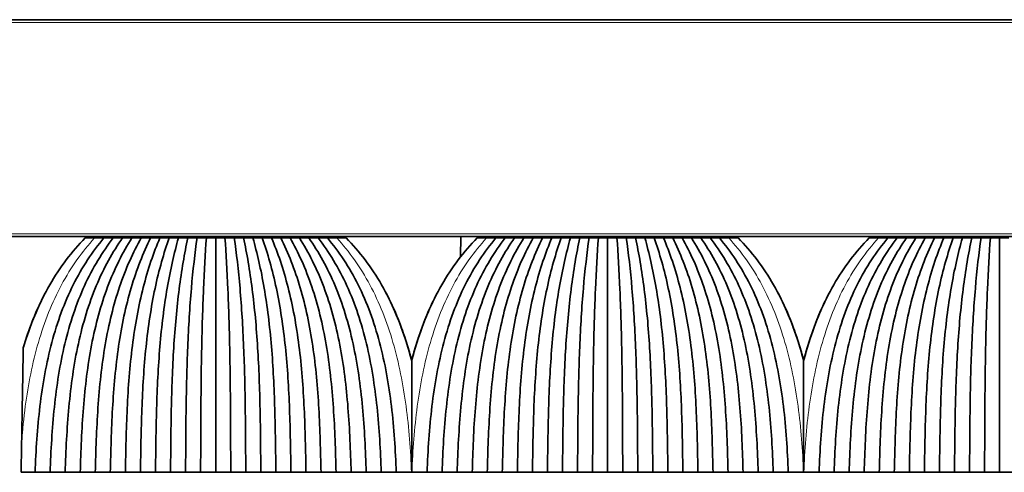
# Model space of a CAD drawing. Header units: millimetres. Extents: x -5 to 4200, y 0 to 2970.
# Tile 10 of 96: x 672 to 742, y 1592 to 1624. Entities that reach past the tile are written whole.
import ezdxf

# ---------------------------------------------------------------- set-up
doc = ezdxf.new("R2010")
doc.units = ezdxf.units.MM
doc.layers.add('1', color=7, linetype='Continuous', true_color=0xffffff)

msp = doc.modelspace()

# ---------------------------------------------------------------- linework, layer by layer
at = {"layer": '1', "color": 155, "linetype": 'Continuous', "lineweight": 35, "true_color": 0x4c7299}
for p, q in [((111.92, 1623.97), (1371.92, 1623.97)), ((111.92, 1608.47), (1371.92, 1608.47)), ((679.158, 1608.37), (679.16, 1608.47)), ((692.683, 1608.37), (692.681, 1608.47)), ((703.424, 1608.47), (703.411, 1607.016)), ((707.158, 1608.37), (707.16, 1608.47)), ((720.683, 1608.37), (720.681, 1608.47)), ((735.158, 1608.37), (735.16, 1608.47))]:
    msp.add_line(p, q, dxfattribs=at)
at = {"layer": '1', "color": 155, "linetype": 'Continuous', "lineweight": 18, "true_color": 0x4c7299}
for p, q in [((111.92, 1623.77), (1371.92, 1623.77)), ((111.92, 1608.67), (1371.92, 1608.67)), ((681.17, 1608.37), (681.17, 1608.47)), ((690.67, 1608.37), (690.67, 1608.47)), ((709.17, 1608.37), (709.17, 1608.47)), ((718.67, 1608.37), (718.67, 1608.47)), ((737.17, 1608.37), (737.17, 1608.47))]:
    msp.add_line(p, q, dxfattribs=at)
msp.add_open_spline([(672.059, 1593.809), (672.124, 1594.658), (672.368, 1597.072), (673.132, 1600.974), (674.779, 1605.149), (676.387, 1607.407), (677.273, 1608.37)], degree=3, knots=[0, 0, 0, 0, 0.152181, 0.434787, 0.717394, 1, 1, 1, 1], dxfattribs=at)
at = {"layer": '1', "color": 155, "linetype": 'Continuous', "lineweight": 35, "true_color": 0x4c7299}
for points, knots in [([(676.605, 1608.37), (675.651, 1607.407), (673.934, 1605.149), (672.703, 1602.241), (672.215, 1600.638), (672.176, 1600.506)], [0, 0, 0, 0, 0.478553, 0.957106, 1, 1, 1, 1]), ([(699.92, 1599.58), (699.806, 1600.026), (699.26, 1601.953), (697.907, 1605.149), (696.19, 1607.407), (695.235, 1608.37)], [0, 0, 0, 0, 0.129176, 0.564588, 1, 1, 1, 1]), ([(704.605, 1608.37), (703.651, 1607.407), (701.934, 1605.149), (700.581, 1601.953), (700.035, 1600.026), (699.92, 1599.58)], [0, 0, 0, 0, 0.435412, 0.870824, 1, 1, 1, 1]), ([(727.92, 1599.58), (727.806, 1600.026), (727.26, 1601.953), (725.907, 1605.149), (724.19, 1607.407), (723.235, 1608.37)], [0, 0, 0, 0, 0.129176, 0.564588, 1, 1, 1, 1]), ([(732.605, 1608.37), (731.651, 1607.407), (729.934, 1605.149), (728.581, 1601.953), (728.035, 1600.026), (727.92, 1599.58)], [0, 0, 0, 0, 0.435412, 0.870824, 1, 1, 1, 1]), ([(673.69, 1604.326), (673.119, 1603.223), (672.608, 1601.945), (672.205, 1600.613), (672.176, 1600.513)], [0, 0, 0, 0, 0.924749, 1, 1, 1, 1]), ([(698.107, 1604.41), (698.698, 1603.284), (699.341, 1601.683), (699.815, 1600), (699.92, 1599.587)], [0, 0, 0, 0, 0.756942, 1, 1, 1, 1]), ([(726.107, 1604.41), (726.698, 1603.284), (727.341, 1601.683), (727.815, 1600), (727.92, 1599.587)], [0, 0, 0, 0, 0.756942, 1, 1, 1, 1]), ([(701.457, 1603.86), (700.989, 1602.892), (700.442, 1601.478), (700.026, 1600), (699.92, 1599.587)], [0, 0, 0, 0, 0.723227, 1, 1, 1, 1]), ([(729.457, 1603.86), (728.989, 1602.892), (728.442, 1601.478), (728.026, 1600), (727.92, 1599.587)], [0, 0, 0, 0, 0.723227, 1, 1, 1, 1]), ([(672.176, 1600.506), (672.166, 1599.982), (672.157, 1599.449), (672.138, 1598.364), (672.129, 1597.813), (672.109, 1596.694), (672.099, 1596.126), (672.087, 1595.407), (672.083, 1595.191), (672.079, 1594.973), (672.076, 1594.828), (672.075, 1594.756), (672.069, 1594.392), (672.064, 1594.101), (672.059, 1593.809)], [0, 0, 0, 0, 0.25, 0.25, 0.5, 0.5, 0.75, 0.75, 0.8125, 0.84375, 0.84375, 0.875, 0.875, 1, 1, 1, 1]), ([(699.92, 1591.62), (699.92, 1592.306), (699.92, 1593.671), (699.92, 1595.688), (699.92, 1597.009), (699.92, 1597.825), (699.92, 1597.988), (699.92, 1598.311), (699.92, 1598.794), (699.92, 1599.268), (699.92, 1599.58)], [0, 0, 0, 0, 0.25, 0.5, 0.75, 0.75, 0.8125, 0.8125, 0.875, 1, 1, 1, 1]), ([(727.92, 1591.62), (727.92, 1592.306), (727.92, 1593.671), (727.92, 1595.688), (727.92, 1597.009), (727.92, 1597.825), (727.92, 1597.988), (727.92, 1598.311), (727.92, 1598.794), (727.92, 1599.268), (727.92, 1599.58)], [0, 0, 0, 0, 0.25, 0.5, 0.75, 0.75, 0.8125, 0.8125, 0.875, 1, 1, 1, 1])]:
    msp.add_open_spline(points, degree=3, knots=knots, dxfattribs=at)
for points, degree in [([(673.02, 1591.62), (673.079, 1593.205), (673.282, 1596.362), (674.098, 1600.974), (675.624, 1605.149), (677.123, 1607.407), (677.94, 1608.37)], 3), ([(678.605, 1608.37), (677.83, 1607.374), (676.426, 1605.064), (675.035, 1600.868), (674.32, 1596.292), (674.148, 1593.183), (674.095, 1591.621)], 3), ([(679.27, 1608.37), (678.569, 1607.378), (677.28, 1605.072), (676.004, 1600.877), (675.365, 1596.298), (675.219, 1593.184), (675.17, 1591.62)], 3), ([(679.935, 1608.37), (679.282, 1607.344), (678.097, 1604.985), (676.956, 1600.773), (676.408, 1596.231), (676.288, 1593.163), (676.245, 1591.621)], 3), ([(677.273, 1608.37), (677.05, 1608.37), (676.828, 1608.37), (676.605, 1608.37)], 3), ([(677.94, 1608.37), (677.718, 1608.37), (677.495, 1608.37), (677.273, 1608.37)], 3), ([(680.6, 1608.37), (680.025, 1607.352), (678.962, 1605.001), (677.937, 1600.79), (677.457, 1596.243), (677.359, 1593.166), (677.32, 1591.62)], 3), ([(678.605, 1608.37), (678.384, 1608.37), (678.162, 1608.37), (677.94, 1608.37)], 3), ([(681.265, 1608.37), (680.744, 1607.317), (679.795, 1604.913), (678.904, 1600.688), (678.505, 1596.18), (678.428, 1593.146), (678.395, 1591.621)], 3), ([(679.27, 1608.37), (679.049, 1608.37), (678.827, 1608.37), (678.605, 1608.37)], 3), ([(679.212, 1608.47), (679.212, 1608.437), (679.211, 1608.403), (679.211, 1608.37)], 3), ([(679.935, 1608.37), (679.714, 1608.37), (679.492, 1608.37), (679.27, 1608.37)], 3), ([(681.93, 1608.37), (681.489, 1607.33), (680.671, 1604.938), (679.897, 1600.715), (679.559, 1596.197), (679.499, 1593.151), (679.47, 1591.62)], 3), ([(680.6, 1608.37), (680.379, 1608.37), (680.157, 1608.37), (679.935, 1608.37)], 3), ([(682.595, 1608.37), (682.215, 1607.295), (681.521, 1604.853), (680.881, 1600.619), (680.613, 1596.139), (680.569, 1593.133), (680.545, 1591.621)], 3), ([(681.265, 1608.37), (681.044, 1608.37), (680.822, 1608.37), (680.6, 1608.37)], 3), ([(680.715, 1608.37), (680.715, 1608.403), (680.714, 1608.437), (680.714, 1608.47)], 3), ([(681.93, 1608.37), (681.709, 1608.37), (681.487, 1608.37), (681.265, 1608.37)], 3), ([(683.26, 1608.37), (682.961, 1607.313), (682.404, 1604.89), (681.886, 1600.656), (681.671, 1596.162), (681.639, 1593.14), (681.62, 1591.62)], 3), ([(682.595, 1608.37), (682.374, 1608.37), (682.152, 1608.37), (681.93, 1608.37)], 3), ([(683.26, 1608.37), (683.039, 1608.37), (682.817, 1608.37), (682.595, 1608.37)], 3), ([(683.925, 1608.37), (683.694, 1607.279), (683.269, 1604.801), (682.885, 1600.562), (682.731, 1596.123), (682.709, 1593.123), (682.695, 1591.621)], 3), ([(683.925, 1608.37), (683.704, 1608.37), (683.482, 1608.37), (683.26, 1608.37)], 3), ([(684.59, 1608.37), (684.439, 1607.302), (684.156, 1604.849), (683.896, 1600.612), (683.793, 1596.153), (683.78, 1593.132), (683.77, 1591.62)], 3), ([(684.59, 1608.37), (684.369, 1608.37), (684.147, 1608.37), (683.925, 1608.37)], 3), ([(685.255, 1608.37), (685.034, 1608.37), (684.812, 1608.37), (684.59, 1608.37)], 3), ([(685.255, 1608.37), (685.178, 1607.271), (685.035, 1604.777), (684.906, 1600.536), (684.856, 1596.108), (684.85, 1593.118), (684.845, 1591.621)], 3), ([(685.92, 1608.37), (685.699, 1608.37), (685.477, 1608.37), (685.255, 1608.37)], 3), ([(685.92, 1608.37), (685.92, 1607.299), (685.92, 1604.911), (685.92, 1600.777), (685.92, 1596.282), (685.92, 1593.172), (685.92, 1591.62)], 3), ([(686.585, 1608.37), (686.364, 1608.37), (686.142, 1608.37), (685.92, 1608.37)], 3), ([(687.25, 1608.37), (687.029, 1608.37), (686.807, 1608.37), (686.585, 1608.37)], 3), ([(686.585, 1608.37), (686.663, 1607.271), (686.806, 1604.777), (686.935, 1600.536), (686.984, 1596.108), (686.991, 1593.118), (686.995, 1591.621)], 3), ([(687.25, 1608.37), (687.402, 1607.302), (687.685, 1604.849), (687.945, 1600.612), (688.047, 1596.153), (688.061, 1593.132), (688.07, 1591.62)], 3), ([(687.915, 1608.37), (687.694, 1608.37), (687.472, 1608.37), (687.25, 1608.37)], 3), ([(688.58, 1608.37), (688.359, 1608.37), (688.137, 1608.37), (687.915, 1608.37)], 3), ([(687.915, 1608.37), (688.147, 1607.279), (688.572, 1604.801), (688.956, 1600.562), (689.11, 1596.123), (689.132, 1593.123), (689.145, 1591.621)], 3), ([(688.58, 1608.37), (688.879, 1607.313), (689.437, 1604.89), (689.955, 1600.656), (690.169, 1596.162), (690.202, 1593.14), (690.22, 1591.62)], 3), ([(689.245, 1608.37), (689.024, 1608.37), (688.802, 1608.37), (688.58, 1608.37)], 3), ([(689.91, 1608.37), (689.689, 1608.37), (689.467, 1608.37), (689.245, 1608.37)], 3), ([(689.245, 1608.37), (689.626, 1607.295), (690.32, 1604.853), (690.96, 1600.619), (691.228, 1596.139), (691.272, 1593.133), (691.295, 1591.621)], 3), ([(689.91, 1608.37), (690.352, 1607.33), (691.17, 1604.938), (691.944, 1600.715), (692.282, 1596.197), (692.342, 1593.151), (692.37, 1591.62)], 3), ([(690.575, 1608.37), (690.354, 1608.37), (690.132, 1608.37), (689.91, 1608.37)], 3), ([(691.24, 1608.37), (691.019, 1608.37), (690.797, 1608.37), (690.575, 1608.37)], 3), ([(690.575, 1608.37), (691.097, 1607.317), (692.046, 1604.913), (692.937, 1600.688), (693.336, 1596.18), (693.412, 1593.146), (693.445, 1591.621)], 3), ([(691.126, 1608.47), (691.126, 1608.437), (691.126, 1608.403), (691.126, 1608.37)], 3), ([(691.24, 1608.37), (691.816, 1607.352), (692.879, 1605.001), (693.904, 1600.79), (694.384, 1596.243), (694.482, 1593.166), (694.52, 1591.62)], 3), ([(691.905, 1608.37), (691.684, 1608.37), (691.462, 1608.37), (691.24, 1608.37)], 3), ([(692.57, 1608.37), (692.349, 1608.37), (692.127, 1608.37), (691.905, 1608.37)], 3), ([(691.905, 1608.37), (692.558, 1607.344), (693.744, 1604.985), (694.885, 1600.773), (695.433, 1596.231), (695.553, 1593.163), (695.595, 1591.621)], 3), ([(692.57, 1608.37), (693.272, 1607.378), (694.561, 1605.072), (695.837, 1600.877), (696.476, 1596.298), (696.622, 1593.184), (696.67, 1591.62)], 3), ([(693.235, 1608.37), (693.014, 1608.37), (692.792, 1608.37), (692.57, 1608.37)], 3), ([(692.63, 1608.37), (692.63, 1608.403), (692.629, 1608.437), (692.628, 1608.47)], 3), ([(693.9, 1608.37), (693.679, 1608.37), (693.457, 1608.37), (693.235, 1608.37)], 3), ([(693.235, 1608.37), (694.01, 1607.374), (695.414, 1605.064), (696.806, 1600.868), (697.521, 1596.292), (697.692, 1593.183), (697.745, 1591.621)], 3), ([(693.9, 1608.37), (694.718, 1607.407), (696.216, 1605.149), (697.743, 1600.974), (698.559, 1596.362), (698.762, 1593.205), (698.82, 1591.62)], 3), ([(694.568, 1608.37), (694.345, 1608.37), (694.123, 1608.37), (693.9, 1608.37)], 3), ([(695.235, 1608.37), (695.013, 1608.37), (694.79, 1608.37), (694.568, 1608.37)], 3), ([(701.02, 1591.62), (701.079, 1593.205), (701.282, 1596.362), (702.098, 1600.974), (703.624, 1605.149), (705.123, 1607.407), (705.94, 1608.37)], 3), ([(706.605, 1608.37), (705.83, 1607.374), (704.426, 1605.064), (703.035, 1600.868), (702.32, 1596.292), (702.148, 1593.183), (702.095, 1591.621)], 3), ([(707.27, 1608.37), (706.569, 1607.378), (705.28, 1605.072), (704.004, 1600.877), (703.365, 1596.298), (703.219, 1593.184), (703.17, 1591.62)], 3), ([(707.935, 1608.37), (707.282, 1607.344), (706.097, 1604.985), (704.956, 1600.773), (704.408, 1596.231), (704.288, 1593.163), (704.245, 1591.621)], 3), ([(705.273, 1608.37), (705.05, 1608.37), (704.828, 1608.37), (704.605, 1608.37)], 3), ([(705.94, 1608.37), (705.718, 1608.37), (705.495, 1608.37), (705.273, 1608.37)], 3), ([(708.6, 1608.37), (708.025, 1607.352), (706.962, 1605.001), (705.937, 1600.79), (705.457, 1596.243), (705.359, 1593.166), (705.32, 1591.62)], 3), ([(706.605, 1608.37), (706.384, 1608.37), (706.162, 1608.37), (705.94, 1608.37)], 3), ([(709.265, 1608.37), (708.744, 1607.317), (707.795, 1604.913), (706.904, 1600.688), (706.505, 1596.18), (706.428, 1593.146), (706.395, 1591.621)], 3), ([(707.27, 1608.37), (707.049, 1608.37), (706.827, 1608.37), (706.605, 1608.37)], 3), ([(707.212, 1608.47), (707.212, 1608.437), (707.211, 1608.403), (707.211, 1608.37)], 3), ([(707.935, 1608.37), (707.714, 1608.37), (707.492, 1608.37), (707.27, 1608.37)], 3), ([(709.93, 1608.37), (709.489, 1607.33), (708.671, 1604.938), (707.897, 1600.715), (707.559, 1596.197), (707.499, 1593.151), (707.47, 1591.62)], 3), ([(708.6, 1608.37), (708.379, 1608.37), (708.157, 1608.37), (707.935, 1608.37)], 3), ([(710.595, 1608.37), (710.215, 1607.295), (709.521, 1604.853), (708.881, 1600.619), (708.613, 1596.139), (708.569, 1593.133), (708.545, 1591.621)], 3), ([(709.265, 1608.37), (709.044, 1608.37), (708.822, 1608.37), (708.6, 1608.37)], 3), ([(708.715, 1608.37), (708.715, 1608.403), (708.714, 1608.437), (708.714, 1608.47)], 3), ([(709.93, 1608.37), (709.709, 1608.37), (709.487, 1608.37), (709.265, 1608.37)], 3), ([(711.26, 1608.37), (710.961, 1607.313), (710.404, 1604.89), (709.886, 1600.656), (709.671, 1596.162), (709.639, 1593.14), (709.62, 1591.62)], 3), ([(710.595, 1608.37), (710.374, 1608.37), (710.152, 1608.37), (709.93, 1608.37)], 3), ([(711.26, 1608.37), (711.039, 1608.37), (710.817, 1608.37), (710.595, 1608.37)], 3), ([(711.925, 1608.37), (711.694, 1607.279), (711.269, 1604.801), (710.885, 1600.562), (710.731, 1596.123), (710.709, 1593.123), (710.695, 1591.621)], 3), ([(711.925, 1608.37), (711.704, 1608.37), (711.482, 1608.37), (711.26, 1608.37)], 3), ([(712.59, 1608.37), (712.439, 1607.302), (712.156, 1604.849), (711.896, 1600.612), (711.793, 1596.153), (711.78, 1593.132), (711.77, 1591.62)], 3), ([(712.59, 1608.37), (712.369, 1608.37), (712.147, 1608.37), (711.925, 1608.37)], 3), ([(713.255, 1608.37), (713.034, 1608.37), (712.812, 1608.37), (712.59, 1608.37)], 3), ([(713.255, 1608.37), (713.178, 1607.271), (713.035, 1604.777), (712.906, 1600.536), (712.856, 1596.108), (712.85, 1593.118), (712.845, 1591.621)], 3), ([(713.92, 1608.37), (713.699, 1608.37), (713.477, 1608.37), (713.255, 1608.37)], 3), ([(714.585, 1608.37), (714.364, 1608.37), (714.142, 1608.37), (713.92, 1608.37)], 3), ([(713.92, 1608.37), (713.92, 1607.299), (713.92, 1604.911), (713.92, 1600.777), (713.92, 1596.282), (713.92, 1593.172), (713.92, 1591.62)], 3), ([(715.25, 1608.37), (715.029, 1608.37), (714.807, 1608.37), (714.585, 1608.37)], 3), ([(714.585, 1608.37), (714.663, 1607.271), (714.806, 1604.777), (714.935, 1600.536), (714.984, 1596.108), (714.991, 1593.118), (714.995, 1591.621)], 3), ([(715.25, 1608.37), (715.402, 1607.302), (715.685, 1604.849), (715.945, 1600.612), (716.047, 1596.153), (716.061, 1593.132), (716.07, 1591.62)], 3), ([(715.915, 1608.37), (715.694, 1608.37), (715.472, 1608.37), (715.25, 1608.37)], 3), ([(716.58, 1608.37), (716.359, 1608.37), (716.137, 1608.37), (715.915, 1608.37)], 3), ([(715.915, 1608.37), (716.147, 1607.279), (716.572, 1604.801), (716.956, 1600.562), (717.11, 1596.123), (717.132, 1593.123), (717.145, 1591.621)], 3), ([(716.58, 1608.37), (716.879, 1607.313), (717.437, 1604.89), (717.955, 1600.656), (718.169, 1596.162), (718.202, 1593.14), (718.22, 1591.62)], 3), ([(717.245, 1608.37), (717.024, 1608.37), (716.802, 1608.37), (716.58, 1608.37)], 3), ([(717.91, 1608.37), (717.689, 1608.37), (717.467, 1608.37), (717.245, 1608.37)], 3), ([(717.245, 1608.37), (717.626, 1607.295), (718.32, 1604.853), (718.96, 1600.619), (719.228, 1596.139), (719.272, 1593.133), (719.295, 1591.621)], 3), ([(717.91, 1608.37), (718.352, 1607.33), (719.17, 1604.938), (719.944, 1600.715), (720.282, 1596.197), (720.342, 1593.151), (720.37, 1591.62)], 3), ([(718.575, 1608.37), (718.354, 1608.37), (718.132, 1608.37), (717.91, 1608.37)], 3), ([(719.24, 1608.37), (719.019, 1608.37), (718.797, 1608.37), (718.575, 1608.37)], 3), ([(718.575, 1608.37), (719.097, 1607.317), (720.046, 1604.913), (720.937, 1600.688), (721.336, 1596.18), (721.412, 1593.146), (721.445, 1591.621)], 3), ([(719.126, 1608.47), (719.126, 1608.437), (719.126, 1608.403), (719.126, 1608.37)], 3), ([(719.24, 1608.37), (719.816, 1607.352), (720.879, 1605.001), (721.904, 1600.79), (722.384, 1596.243), (722.482, 1593.166), (722.52, 1591.62)], 3), ([(719.905, 1608.37), (719.684, 1608.37), (719.462, 1608.37), (719.24, 1608.37)], 3), ([(720.57, 1608.37), (720.349, 1608.37), (720.127, 1608.37), (719.905, 1608.37)], 3), ([(719.905, 1608.37), (720.558, 1607.344), (721.744, 1604.985), (722.885, 1600.773), (723.433, 1596.231), (723.553, 1593.163), (723.595, 1591.621)], 3), ([(720.57, 1608.37), (721.272, 1607.378), (722.561, 1605.072), (723.837, 1600.877), (724.476, 1596.298), (724.622, 1593.184), (724.67, 1591.62)], 3), ([(721.235, 1608.37), (721.014, 1608.37), (720.792, 1608.37), (720.57, 1608.37)], 3), ([(720.63, 1608.37), (720.63, 1608.403), (720.629, 1608.437), (720.628, 1608.47)], 3), ([(721.9, 1608.37), (721.679, 1608.37), (721.457, 1608.37), (721.235, 1608.37)], 3), ([(721.235, 1608.37), (722.01, 1607.374), (723.414, 1605.064), (724.806, 1600.868), (725.521, 1596.292), (725.692, 1593.183), (725.745, 1591.621)], 3), ([(721.9, 1608.37), (722.718, 1607.407), (724.216, 1605.149), (725.743, 1600.974), (726.559, 1596.362), (726.762, 1593.205), (726.82, 1591.62)], 3), ([(722.568, 1608.37), (722.345, 1608.37), (722.123, 1608.37), (721.9, 1608.37)], 3), ([(723.235, 1608.37), (723.013, 1608.37), (722.79, 1608.37), (722.568, 1608.37)], 3), ([(729.02, 1591.62), (729.079, 1593.205), (729.282, 1596.362), (730.098, 1600.974), (731.624, 1605.149), (733.123, 1607.407), (733.94, 1608.37)], 3), ([(734.605, 1608.37), (733.83, 1607.374), (732.426, 1605.064), (731.035, 1600.868), (730.32, 1596.292), (730.148, 1593.183), (730.095, 1591.621)], 3), ([(735.27, 1608.37), (734.569, 1607.378), (733.28, 1605.072), (732.004, 1600.877), (731.365, 1596.298), (731.219, 1593.184), (731.17, 1591.62)], 3), ([(735.935, 1608.37), (735.282, 1607.344), (734.097, 1604.985), (732.956, 1600.773), (732.408, 1596.231), (732.288, 1593.163), (732.245, 1591.621)], 3), ([(733.273, 1608.37), (733.05, 1608.37), (732.828, 1608.37), (732.605, 1608.37)], 3), ([(733.94, 1608.37), (733.718, 1608.37), (733.495, 1608.37), (733.273, 1608.37)], 3), ([(736.6, 1608.37), (736.025, 1607.352), (734.962, 1605.001), (733.937, 1600.79), (733.457, 1596.243), (733.359, 1593.166), (733.32, 1591.62)], 3), ([(734.605, 1608.37), (734.384, 1608.37), (734.162, 1608.37), (733.94, 1608.37)], 3), ([(737.265, 1608.37), (736.744, 1607.317), (735.795, 1604.913), (734.904, 1600.688), (734.505, 1596.18), (734.428, 1593.146), (734.395, 1591.621)], 3), ([(735.27, 1608.37), (735.049, 1608.37), (734.827, 1608.37), (734.605, 1608.37)], 3), ([(735.212, 1608.47), (735.212, 1608.437), (735.211, 1608.403), (735.211, 1608.37)], 3), ([(735.935, 1608.37), (735.714, 1608.37), (735.492, 1608.37), (735.27, 1608.37)], 3), ([(737.93, 1608.37), (737.489, 1607.33), (736.671, 1604.938), (735.897, 1600.715), (735.559, 1596.197), (735.499, 1593.151), (735.47, 1591.62)], 3), ([(736.6, 1608.37), (736.379, 1608.37), (736.157, 1608.37), (735.935, 1608.37)], 3), ([(738.595, 1608.37), (738.215, 1607.295), (737.521, 1604.853), (736.881, 1600.619), (736.613, 1596.139), (736.569, 1593.133), (736.545, 1591.621)], 3), ([(737.265, 1608.37), (737.044, 1608.37), (736.822, 1608.37), (736.6, 1608.37)], 3), ([(736.715, 1608.37), (736.715, 1608.403), (736.714, 1608.437), (736.714, 1608.47)], 3), ([(737.93, 1608.37), (737.709, 1608.37), (737.487, 1608.37), (737.265, 1608.37)], 3), ([(739.26, 1608.37), (738.961, 1607.313), (738.404, 1604.89), (737.886, 1600.656), (737.671, 1596.162), (737.639, 1593.14), (737.62, 1591.62)], 3), ([(738.595, 1608.37), (738.374, 1608.37), (738.152, 1608.37), (737.93, 1608.37)], 3), ([(739.26, 1608.37), (739.039, 1608.37), (738.817, 1608.37), (738.595, 1608.37)], 3), ([(739.925, 1608.37), (739.694, 1607.279), (739.269, 1604.801), (738.885, 1600.562), (738.731, 1596.123), (738.709, 1593.123), (738.695, 1591.621)], 3), ([(739.925, 1608.37), (739.704, 1608.37), (739.482, 1608.37), (739.26, 1608.37)], 3), ([(740.59, 1608.37), (740.439, 1607.302), (740.156, 1604.849), (739.896, 1600.612), (739.793, 1596.153), (739.78, 1593.132), (739.77, 1591.62)], 3), ([(740.59, 1608.37), (740.369, 1608.37), (740.147, 1608.37), (739.925, 1608.37)], 3), ([(741.255, 1608.37), (741.034, 1608.37), (740.812, 1608.37), (740.59, 1608.37)], 3), ([(741.255, 1608.37), (741.178, 1607.271), (741.035, 1604.777), (740.906, 1600.536), (740.856, 1596.108), (740.85, 1593.118), (740.845, 1591.621)], 3), ([(741.92, 1608.37), (741.699, 1608.37), (741.477, 1608.37), (741.255, 1608.37)], 3), ([(742.585, 1608.37), (742.364, 1608.37), (742.142, 1608.37), (741.92, 1608.37)], 3), ([(741.92, 1608.37), (741.92, 1607.299), (741.92, 1604.911), (741.92, 1600.777), (741.92, 1596.282), (741.92, 1593.172), (741.92, 1591.62)], 3), ([(672.059, 1593.809), (672.046, 1593.082), (672.033, 1592.352), (672.02, 1591.62)], 3), ([(672.02, 1591.62), (672.354, 1591.62), (672.687, 1591.62), (673.02, 1591.62)], 3), ([(674.095, 1591.62), (673.558, 1591.62), (673.02, 1591.62)], 2), ([(675.17, 1591.62), (674.633, 1591.62), (674.095, 1591.62)], 2), ([(676.245, 1591.62), (675.708, 1591.62), (675.17, 1591.62)], 2), ([(677.32, 1591.62), (676.783, 1591.62), (676.245, 1591.62)], 2), ([(678.395, 1591.62), (677.858, 1591.62), (677.32, 1591.62)], 2), ([(679.47, 1591.62), (678.933, 1591.62), (678.395, 1591.62)], 2), ([(680.545, 1591.62), (680.008, 1591.62), (679.47, 1591.62)], 2), ([(681.62, 1591.62), (681.083, 1591.62), (680.545, 1591.62)], 2), ([(682.695, 1591.62), (682.158, 1591.62), (681.62, 1591.62)], 2), ([(683.77, 1591.62), (683.233, 1591.62), (682.695, 1591.62)], 2), ([(684.845, 1591.62), (684.308, 1591.62), (683.77, 1591.62)], 2), ([(685.92, 1591.62), (685.383, 1591.62), (684.845, 1591.62)], 2), ([(686.995, 1591.62), (686.458, 1591.62), (685.92, 1591.62)], 2), ([(688.07, 1591.62), (687.533, 1591.62), (686.995, 1591.62)], 2), ([(689.145, 1591.62), (688.608, 1591.62), (688.07, 1591.62)], 2), ([(690.22, 1591.62), (689.683, 1591.62), (689.145, 1591.62)], 2), ([(691.295, 1591.62), (690.758, 1591.62), (690.22, 1591.62)], 2), ([(692.37, 1591.62), (691.833, 1591.62), (691.295, 1591.62)], 2), ([(693.445, 1591.62), (692.908, 1591.62), (692.37, 1591.62)], 2), ([(694.52, 1591.62), (693.983, 1591.62), (693.445, 1591.62)], 2), ([(695.595, 1591.62), (695.058, 1591.62), (694.52, 1591.62)], 2), ([(696.67, 1591.62), (696.133, 1591.62), (695.595, 1591.62)], 2), ([(697.745, 1591.62), (697.208, 1591.62), (696.67, 1591.62)], 2), ([(698.82, 1591.62), (698.283, 1591.62), (697.745, 1591.62)], 2), ([(698.82, 1591.62), (699.183, 1591.62), (699.545, 1591.62), (699.908, 1591.62)], 3), ([(699.908, 1591.62), (699.912, 1591.62), (699.916, 1591.62), (699.92, 1591.62)], 3), ([(699.92, 1591.62), (699.925, 1591.62), (699.929, 1591.62), (699.933, 1591.62)], 3), ([(699.933, 1591.62), (700.295, 1591.62), (700.658, 1591.62), (701.02, 1591.62)], 3), ([(702.095, 1591.62), (701.558, 1591.62), (701.02, 1591.62)], 2), ([(703.17, 1591.62), (702.633, 1591.62), (702.095, 1591.62)], 2), ([(704.245, 1591.62), (703.708, 1591.62), (703.17, 1591.62)], 2), ([(705.32, 1591.62), (704.783, 1591.62), (704.245, 1591.62)], 2), ([(706.395, 1591.62), (705.858, 1591.62), (705.32, 1591.62)], 2), ([(707.47, 1591.62), (706.933, 1591.62), (706.395, 1591.62)], 2), ([(708.545, 1591.62), (708.008, 1591.62), (707.47, 1591.62)], 2), ([(709.62, 1591.62), (709.083, 1591.62), (708.545, 1591.62)], 2), ([(710.695, 1591.62), (710.158, 1591.62), (709.62, 1591.62)], 2), ([(711.77, 1591.62), (711.233, 1591.62), (710.695, 1591.62)], 2), ([(712.845, 1591.62), (712.308, 1591.62), (711.77, 1591.62)], 2), ([(713.92, 1591.62), (713.383, 1591.62), (712.845, 1591.62)], 2), ([(714.995, 1591.62), (714.458, 1591.62), (713.92, 1591.62)], 2), ([(716.07, 1591.62), (715.533, 1591.62), (714.995, 1591.62)], 2), ([(717.145, 1591.62), (716.608, 1591.62), (716.07, 1591.62)], 2), ([(718.22, 1591.62), (717.683, 1591.62), (717.145, 1591.62)], 2), ([(719.295, 1591.62), (718.758, 1591.62), (718.22, 1591.62)], 2), ([(720.37, 1591.62), (719.833, 1591.62), (719.295, 1591.62)], 2), ([(721.445, 1591.62), (720.908, 1591.62), (720.37, 1591.62)], 2), ([(722.52, 1591.62), (721.983, 1591.62), (721.445, 1591.62)], 2), ([(723.595, 1591.62), (723.058, 1591.62), (722.52, 1591.62)], 2), ([(724.67, 1591.62), (724.133, 1591.62), (723.595, 1591.62)], 2), ([(725.745, 1591.62), (725.208, 1591.62), (724.67, 1591.62)], 2), ([(726.82, 1591.62), (726.283, 1591.62), (725.745, 1591.62)], 2), ([(726.82, 1591.62), (727.183, 1591.62), (727.545, 1591.62), (727.908, 1591.62)], 3), ([(727.908, 1591.62), (727.912, 1591.62), (727.916, 1591.62), (727.92, 1591.62)], 3), ([(727.92, 1591.62), (727.925, 1591.62), (727.929, 1591.62), (727.933, 1591.62)], 3), ([(727.933, 1591.62), (728.295, 1591.62), (728.658, 1591.62), (729.02, 1591.62)], 3), ([(730.095, 1591.62), (729.558, 1591.62), (729.02, 1591.62)], 2), ([(731.17, 1591.62), (730.633, 1591.62), (730.095, 1591.62)], 2), ([(732.245, 1591.62), (731.708, 1591.62), (731.17, 1591.62)], 2), ([(733.32, 1591.62), (732.783, 1591.62), (732.245, 1591.62)], 2), ([(734.395, 1591.62), (733.858, 1591.62), (733.32, 1591.62)], 2), ([(735.47, 1591.62), (734.933, 1591.62), (734.395, 1591.62)], 2), ([(736.545, 1591.62), (736.008, 1591.62), (735.47, 1591.62)], 2), ([(737.62, 1591.62), (737.083, 1591.62), (736.545, 1591.62)], 2), ([(738.695, 1591.62), (738.158, 1591.62), (737.62, 1591.62)], 2), ([(739.77, 1591.62), (739.233, 1591.62), (738.695, 1591.62)], 2), ([(740.845, 1591.62), (740.308, 1591.62), (739.77, 1591.62)], 2), ([(741.92, 1591.62), (741.383, 1591.62), (740.845, 1591.62)], 2), ([(742.995, 1591.62), (742.458, 1591.62), (741.92, 1591.62)], 2)]:
    msp.add_open_spline(points, degree=degree, dxfattribs=at)
at = {"layer": '1', "color": 155, "linetype": 'Continuous', "lineweight": 18, "true_color": 0x4c7299}
for points in [[(699.908, 1591.62), (699.844, 1593.205), (699.612, 1596.362), (698.709, 1600.974), (697.062, 1605.149), (695.454, 1607.407), (694.568, 1608.37)], [(699.933, 1591.62), (699.997, 1593.205), (700.229, 1596.362), (701.132, 1600.974), (702.779, 1605.149), (704.387, 1607.407), (705.273, 1608.37)], [(706.535, 1608.37), (706.536, 1608.403), (706.536, 1608.437), (706.537, 1608.47)], [(727.908, 1591.62), (727.844, 1593.205), (727.612, 1596.362), (726.709, 1600.974), (725.062, 1605.149), (723.454, 1607.407), (722.568, 1608.37)], [(727.933, 1591.62), (727.997, 1593.205), (728.229, 1596.362), (729.132, 1600.974), (730.779, 1605.149), (732.387, 1607.407), (733.273, 1608.37)]]:
    msp.add_open_spline(points, degree=3, dxfattribs=at)

doc.saveas('drawing.dxf')
